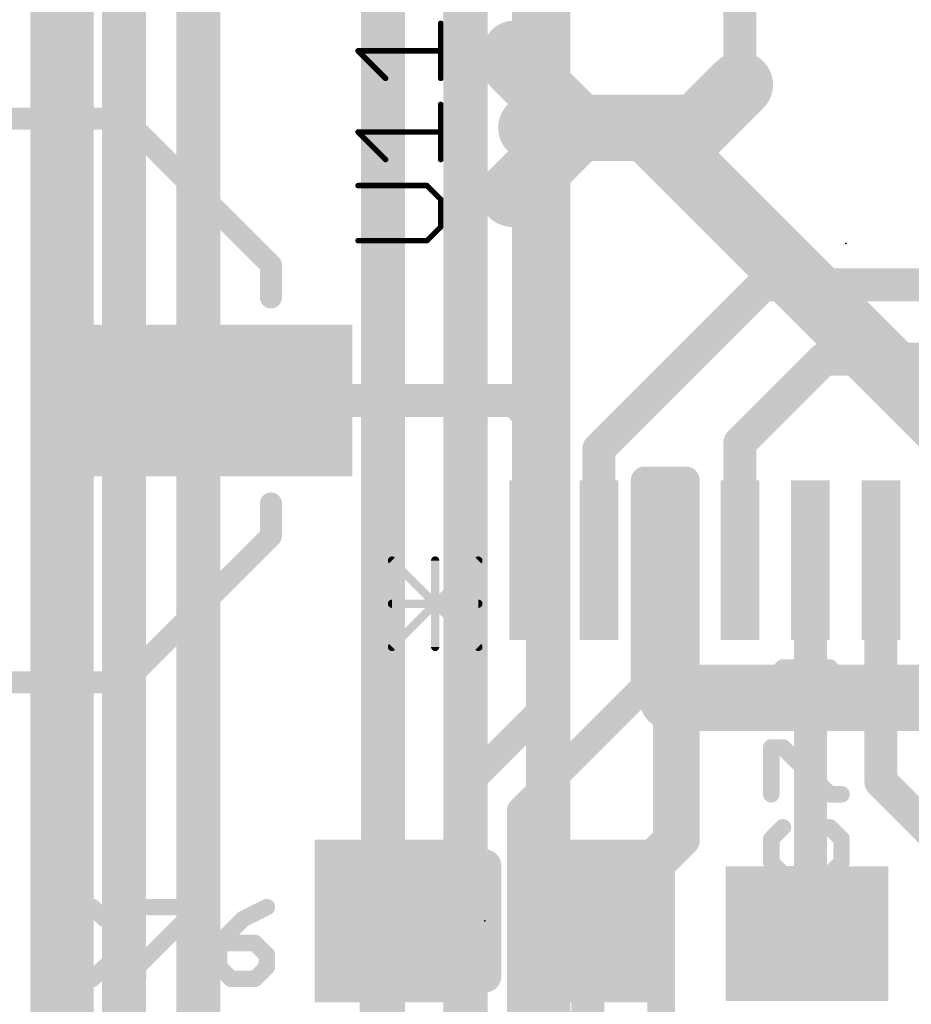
# Model space of a CAD drawing. Extents: x -10 to 150, y -20 to 180.
# Tile 42 of 70: x 14.28 to 22.5, y 105.45 to 114.53. Entities that reach past the tile are written whole.
import ezdxf

# ---------------------------------------------------------------- set-up
doc = ezdxf.new("R2010")
doc.units = 0
for name, color, linetype in [('1', 12, 'CONTINUOUS'), ('16', 132, 'CONTINUOUS'), ('18', 110, 'CONTINUOUS'), ('21', 253, 'CONTINUOUS'), ('23', 53, 'CONTINUOUS'), ('25', 253, 'CONTINUOUS')]:
    doc.layers.add(name, color=color, linetype=linetype)

# ---------------------------------------------------------------- blocks, each defined once
blk = doc.blocks.new('RECT')
blk.add_solid([(-0.5, -0.5), (0.5, -0.5), (-0.5, 0.5), (0.5, 0.5)])
blk = doc.blocks.new('ROUNDV')
at = {"const_width": 0.5}
blk.add_lwpolyline([(0, -0.25, 1), (0, 0.25, 1), (0, -0.25)], format="xyb", dxfattribs=at)

msp = doc.modelspace()

# ---------------------------------------------------------------- linework, layer by layer
at = {"layer": '1'}
for points, const_width in [([(14.8336, 103.378), (14.8336, 116.2558)], 0.254), ([(19.1008, 116.2558), (19.1008, 108.1786)], 0.254), ([(18.9698, 115.3922), (18.9698, 113.5634)], 0.3048), ([(20.9198, 115.3922), (20.9198, 113.9346)], 0.3048), ([(18.8468, 114.2238), (18.8468, 114.1222)], 0.6096), ([(18.8468, 114.1222), (19.431, 113.538)], 0.6096), ([(20.9198, 113.9346), (20.5232, 113.538)], 0.6096), ([(19.431, 113.538), (18.8214, 112.9284)], 0.6096), ([(19.431, 113.538), (18.9952, 113.538)], 0.6096), ([(20.062, 113.538), (19.431, 113.538)], 0.6096), ([(20.5232, 113.538), (20.062, 113.538)], 0.6096), ([(18.9698, 113.5634), (18.9698, 110.8964)], 0.3048), ([(18.9952, 113.538), (18.9698, 113.5634)], 0.3048), ([(19.6198, 110.5772), (21.1328, 112.0902)], 0.3048), ([(21.1328, 112.0902), (25.1714, 112.0902)], 0.3048), ([(20.9198, 110.6326), (21.6916, 111.4044)], 0.3048), ([(21.6916, 111.4044), (26.9342, 111.4044)], 0.3048), ([(16.0454, 111.0234), (17.7038, 111.0234)], 0.3048), ([(17.6174, 110.937), (17.7038, 111.0234)], 0.3048), ([(17.7038, 111.0234), (18.8428, 111.0234)], 0.3048), ([(18.8428, 111.0234), (18.9698, 110.8964)], 0.3048), ([(17.6174, 106.2228), (17.6174, 110.937)], 0.3048), ([(18.9698, 109.5502), (18.9698, 110.8964)], 0.3048), ([(18.9698, 110.8964), (18.9698, 110.8964)], 0.3048), ([(19.6198, 109.5502), (19.6198, 110.5772)], 0.3048), ([(20.9198, 109.5502), (20.9198, 110.6326)], 0.3048), ([(20.0406, 108.3818), (20.0406, 110.2868)], 0.254), ([(20.0406, 110.2868), (20.4216, 110.2868)], 0.254), ([(20.4216, 110.2868), (20.4216, 106.9594)], 0.254), ([(18.9698, 109.5502), (18.9698, 109.5502)], 0.3048), ([(20.2698, 109.5502), (20.2698, 108.2548)], 0.3048), ([(21.5698, 109.5502), (21.5698, 106.1366)], 0.3048), ([(22.2198, 109.5502), (22.2198, 107.5074)], 0.3048), ([(18.8976, 107.2388), (20.0406, 108.3818)], 0.254), ([(20.2698, 108.2548), (20.2698, 106.9752)], 0.3048), ([(19.1008, 108.1786), (18.3896, 107.4674)], 0.254), ([(22.2198, 107.5074), (23.5712, 106.156)], 0.3048), ([(18.3896, 107.4674), (18.3896, 102.0826)], 0.254), ([(18.8976, 101.3714), (18.8976, 107.2388)], 0.254), ([(20.2698, 106.9752), (19.5174, 106.2228)], 0.3048), ([(20.4216, 106.9594), (20.193, 106.7308)], 0.254), ([(20.193, 106.7308), (20.193, 105.3084)], 0.254), ([(17.6174, 103.7336), (17.6174, 106.2228)], 0.4064), ([(19.5174, 104.3178), (19.5174, 106.2228)], 0.3048), ([(21.5698, 106.1366), (21.5392, 106.106)], 0.3048)]:
    msp.add_lwpolyline(points, dxfattribs=dict(at, const_width=const_width))
for points, const_width in [([(18.9992, 114.2238, 1), (18.6944, 114.2238)], 0.3048), ([(18.9546, 114.23, 1), (18.739, 114.0144)], 0.3048), ([(18.6944, 114.1222, 1), (18.9992, 114.1222)], 0.3048), ([(21.0276, 113.8268, 1), (20.812, 114.0424)], 0.3048), ([(20.8436, 113.9346, 1), (20.996, 113.9346)], 0.1524), ([(18.9952, 113.6904, 1), (18.9952, 113.3856)], 0.3048), ([(19.431, 113.6904, 1), (19.431, 113.3856)], 0.3048), ([(19.5388, 113.4302, 1), (19.3232, 113.6458)], 0.3048), ([(19.3232, 113.4302, 1), (19.5388, 113.6458)], 0.3048), ([(19.431, 113.3856, 1), (19.431, 113.6904)], 0.3048), ([(20.062, 113.6904, 1), (20.062, 113.3856)], 0.3048), ([(20.062, 113.3856, 1), (20.062, 113.6904)], 0.3048), ([(20.4154, 113.6458, 1), (20.631, 113.4302)], 0.3048), ([(20.5232, 113.3856, 1), (20.5232, 113.6904)], 0.3048), ([(19.046, 113.5634, 1), (18.8936, 113.5634)], 0.1524), ([(19.0237, 113.6173, 1), (18.9159, 113.5095)], 0.1524), ([(18.8936, 113.5634, 1), (19.046, 113.5634)], 0.1524), ([(18.9413, 113.4841, 1), (19.0491, 113.5919)], 0.1524), ([(18.7136, 113.0362, 1), (18.9292, 112.8206)], 0.3048), ([(21.1328, 112.1664, 1), (21.1328, 112.014)], 0.1524), ([(21.1867, 112.0363, 1), (21.0789, 112.1441)], 0.1524), ([(21.6916, 111.4806, 1), (21.6916, 111.3282)], 0.1524), ([(21.7455, 111.3505, 1), (21.6377, 111.4583)], 0.1524), ([(16.0454, 111.0996, 1), (16.0454, 110.9472)], 0.1524), ([(17.7038, 111.0996, 1), (17.7038, 110.9472)], 0.1524), ([(17.7577, 110.9695, 1), (17.6499, 111.0773)], 0.1524), ([(17.7038, 110.9472, 1), (17.7038, 111.0996)], 0.1524), ([(18.8967, 111.0773, 1), (18.7889, 110.9695)], 0.1524), ([(18.8428, 110.9472, 1), (18.8428, 111.0996)], 0.1524), ([(17.6936, 110.937, 1), (17.5412, 110.937)], 0.1524), ([(17.5635, 110.9909, 1), (17.6713, 110.8831)], 0.1524), ([(19.046, 110.8964, 1), (18.8936, 110.8964)], 0.1524), ([(18.9159, 110.9503, 1), (19.0237, 110.8425)], 0.1524), ([(18.8936, 110.8964, 1), (19.046, 110.8964)], 0.1524), ([(19.0237, 110.8425, 1), (18.9159, 110.9503)], 0.1524), ([(18.9159, 110.8425, 1), (19.0237, 110.9503)], 0.1524), ([(19.696, 110.5772, 1), (19.5436, 110.5772)], 0.1524), ([(19.5659, 110.6311, 1), (19.6737, 110.5233)], 0.1524), ([(20.996, 110.6326, 1), (20.8436, 110.6326)], 0.1524), ([(20.8659, 110.6865, 1), (20.9737, 110.5787)], 0.1524), ([(20.1041, 110.2868, 1), (19.9771, 110.2868)], 0.127), ([(20.0406, 110.3503, 1), (20.0406, 110.2233)], 0.127), ([(20.4851, 110.2868, 1), (20.3581, 110.2868)], 0.127), ([(20.4216, 110.2233, 1), (20.4216, 110.3503)], 0.127), ([(19.0237, 109.4963, 1), (18.9159, 109.6041)], 0.1524), ([(20.346, 109.5502, 1), (20.1936, 109.5502)], 0.1524), ([(21.646, 109.5502, 1), (21.4936, 109.5502)], 0.1524), ([(22.296, 109.5502, 1), (22.1436, 109.5502)], 0.1524), ([(18.9159, 109.6041, 1), (19.0237, 109.4963)], 0.1524), ([(18.8936, 109.5502, 1), (19.046, 109.5502)], 0.1524), ([(19.5436, 109.5502, 1), (19.696, 109.5502)], 0.1524), ([(20.8436, 109.5502, 1), (20.996, 109.5502)], 0.1524), ([(19.9771, 108.3818, 1), (20.1041, 108.3818)], 0.127), ([(20.0855, 108.3369, 1), (19.9957, 108.4267)], 0.127), ([(20.346, 108.2548, 1), (20.1936, 108.2548)], 0.1524), ([(19.1457, 108.1337, 1), (19.0559, 108.2235)], 0.127), ([(20.1936, 108.2548, 1), (20.346, 108.2548)], 0.1524), ([(19.0373, 108.1786, 1), (19.1643, 108.1786)], 0.127), ([(22.2737, 107.5613, 1), (22.1659, 107.4535)], 0.1524), ([(18.4531, 107.4674, 1), (18.3261, 107.4674)], 0.127), ([(18.3447, 107.5123, 1), (18.4345, 107.4225)], 0.127), ([(22.1436, 107.5074, 1), (22.296, 107.5074)], 0.1524), ([(18.9611, 107.2388, 1), (18.8341, 107.2388)], 0.127), ([(18.8527, 107.2837, 1), (18.9425, 107.1939)], 0.127), ([(20.3237, 106.9213, 1), (20.2159, 107.0291)], 0.1524), ([(20.4665, 106.9145, 1), (20.3767, 107.0043)], 0.127), ([(20.1936, 106.9752, 1), (20.346, 106.9752)], 0.1524), ([(20.3581, 106.9594, 1), (20.4851, 106.9594)], 0.127), ([(20.2565, 106.7308, 1), (20.1295, 106.7308)], 0.127), ([(20.1481, 106.7757, 1), (20.2379, 106.6859)], 0.127), ([(17.719, 106.2228, 1), (17.5158, 106.2228)], 0.2032), ([(19.5936, 106.2228, 1), (19.4412, 106.2228)], 0.1524), ([(19.4635, 106.2767, 1), (19.5713, 106.1689)], 0.1524), ([(17.5412, 106.2228, 1), (17.6936, 106.2228)], 0.1524), ([(21.6237, 106.0827, 1), (21.5159, 106.1905)], 0.1524), ([(21.4853, 106.1599, 1), (21.5931, 106.0521)], 0.1524), ([(21.4936, 106.1366, 1), (21.646, 106.1366)], 0.1524)]:
    msp.add_lwpolyline(points, format="xyb", dxfattribs=dict(at, const_width=const_width))
at = {"layer": '16'}
for points, const_width in [([(14.5796, 83.1438), (14.5796, 153.2382)], 0.4064), ([(15.24, 55.9308), (15.24, 149.5552)], 0.4064), ([(15.9258, 53.5178), (15.9258, 140.7922)], 0.4064), ([(17.6276, 118.9736), (17.6276, 58.2676)], 0.4064), ([(18.3896, 117.8814), (18.3896, 52.2732)], 0.4064), ([(19.1516, 117.4242), (19.1516, 52.8574)], 0.4064), ([(20.062, 113.538), (22.9068, 110.6932)], 0.6096), ([(24.35, 108.2802), (20.2952, 108.2802)], 0.6096), ([(20.2952, 108.2802), (20.2698, 108.2548)], 0.254)]:
    msp.add_lwpolyline(points, dxfattribs=dict(at, const_width=const_width))
for points, const_width in [([(20.1698, 113.6458, 1), (19.9542, 113.4302)], 0.3048), ([(20.2952, 108.4326, 1), (20.2952, 108.1278)], 0.3048), ([(20.2249, 108.2997, 1), (20.3147, 108.2099)], 0.127), ([(20.3401, 108.2353, 1), (20.2503, 108.3251)], 0.127)]:
    msp.add_lwpolyline(points, format="xyb", dxfattribs=dict(at, const_width=const_width))
at = {"layer": '21'}
for points, const_width in [([(18.4658, 114.5794), (18.4658, 110.363)], 0.1524), ([(18.161, 113.9934), (18.161, 114.5019)], 0.0508), ([(17.6526, 113.9934), (17.3984, 114.2476)], 0.0508), ([(17.3984, 114.2476), (18.161, 114.2476)], 0.0508), ([(11.3954, 113.6234), (15.2454, 113.6234)], 0.2032), ([(15.2454, 113.6234), (16.5954, 112.2734)], 0.2032), ([(18.161, 113.245), (18.161, 113.7535)], 0.0508), ([(17.6526, 113.245), (17.3984, 113.4992)], 0.0508), ([(17.3984, 113.4992), (18.161, 113.4992)], 0.0508), ([(18.0339, 113.005), (17.3984, 113.005)], 0.0508), ([(18.161, 112.8779), (18.0339, 113.005)], 0.0508), ([(18.161, 112.6237), (18.161, 112.8779)], 0.0508), ([(18.0339, 112.4966), (18.161, 112.6237)], 0.0508), ([(17.3984, 112.4966), (18.0339, 112.4966)], 0.0508), ([(16.5954, 112.2734), (16.5954, 111.9734)], 0.2032), ([(16.5954, 110.0734), (16.5954, 109.7734)], 0.2032), ([(16.5954, 109.7734), (15.2454, 108.4234)], 0.2032), ([(17.7114, 108.7501), (18.508, 109.5466)], 0.0762), ([(18.508, 108.7501), (17.7114, 109.5466)], 0.0762), ([(18.1097, 108.7501), (18.1097, 109.5466)], 0.0762), ([(18.508, 109.1484), (17.7114, 109.1484)], 0.0762), ([(15.2454, 108.4234), (11.3954, 108.4234)], 0.2032), ([(18.5674, 105.7148), (18.5674, 106.7308)], 0.3048)]:
    msp.add_lwpolyline(points, dxfattribs=dict(at, const_width=const_width))
for points, const_width in [([(18.1737, 114.5019, 1), (18.1483, 114.5019)], 0.0254), ([(17.4073, 114.2566, 1), (17.3894, 114.2387)], 0.0254), ([(17.3984, 114.2603, 1), (17.3984, 114.2349)], 0.0254), ([(18.161, 114.2349, 1), (18.161, 114.2603)], 0.0254), ([(17.6436, 113.9845, 1), (17.6615, 114.0024)], 0.0254), ([(18.1483, 113.9934, 1), (18.1737, 113.9934)], 0.0254), ([(15.2813, 113.6593, 1), (15.2095, 113.5875)], 0.1016), ([(15.2454, 113.5726, 1), (15.2454, 113.6742)], 0.1016), ([(18.1737, 113.7535, 1), (18.1483, 113.7535)], 0.0254), ([(17.4073, 113.5082, 1), (17.3894, 113.4903)], 0.0254), ([(17.3984, 113.5119, 1), (17.3984, 113.4865)], 0.0254), ([(18.161, 113.4865, 1), (18.161, 113.5119)], 0.0254), ([(17.6436, 113.236, 1), (17.6615, 113.254)], 0.0254), ([(18.1483, 113.245, 1), (18.1737, 113.245)], 0.0254), ([(17.3984, 113.0177, 1), (17.3984, 112.9923)], 0.0254), ([(18.0429, 113.014, 1), (18.0249, 112.9961)], 0.0254), ([(18.0339, 112.9923, 1), (18.0339, 113.0177)], 0.0254), ([(18.1737, 112.8779, 1), (18.1483, 112.8779)], 0.0254), ([(18.152, 112.8689, 1), (18.17, 112.8869)], 0.0254), ([(18.1483, 112.6237, 1), (18.1737, 112.6237)], 0.0254), ([(18.17, 112.6147, 1), (18.152, 112.6327)], 0.0254), ([(17.3984, 112.5093, 1), (17.3984, 112.4839)], 0.0254), ([(18.0249, 112.5056, 1), (18.0429, 112.4876)], 0.0254), ([(18.0339, 112.4839, 1), (18.0339, 112.5093)], 0.0254), ([(16.6462, 112.2734, 1), (16.5446, 112.2734)], 0.1016), ([(16.5595, 112.2375, 1), (16.6313, 112.3093)], 0.1016), ([(16.5446, 111.9734, 1), (16.6462, 111.9734)], 0.1016), ([(18.4277, 110.363, 1), (18.5039, 110.363)], 0.0762), ([(16.6462, 110.0734, 1), (16.5446, 110.0734)], 0.1016), ([(16.5446, 109.7734, 1), (16.6462, 109.7734)], 0.1016), ([(16.6313, 109.7375, 1), (16.5595, 109.8093)], 0.1016), ([(17.7249, 109.5601, 1), (17.6979, 109.5332)], 0.0381), ([(18.1287, 109.5466, 1), (18.0906, 109.5466)], 0.0381), ([(18.5214, 109.5332, 1), (18.4945, 109.5601)], 0.0381), ([(17.7114, 109.1674, 1), (17.7114, 109.1293)], 0.0381), ([(18.508, 109.1293, 1), (18.508, 109.1674)], 0.0381), ([(17.6979, 108.7636, 1), (17.7249, 108.7366)], 0.0381), ([(18.0906, 108.7501, 1), (18.1287, 108.7501)], 0.0381), ([(18.4945, 108.7366, 1), (18.5214, 108.7636)], 0.0381), ([(15.2454, 108.3726, 1), (15.2454, 108.4742)], 0.1016), ([(15.2095, 108.4593, 1), (15.2813, 108.3875)], 0.1016), ([(18.6436, 106.7308, 1), (18.4912, 106.7308)], 0.1524), ([(18.4912, 105.7148, 1), (18.6436, 105.7148)], 0.1524)]:
    msp.add_lwpolyline(points, format="xyb", dxfattribs=dict(at, const_width=const_width))
at = {"layer": '23'}
for p in [(21.8948, 112.4712), (18.5674, 106.2228)]:
    msp.add_point(p, dxfattribs=at)
at = {"layer": '25', "const_width": 0.1524}
for points in [[(21.2084, 108.4518), (21.3165, 108.5599)], [(21.3165, 108.5599), (21.4245, 108.5599)], [(21.4245, 108.5599), (21.5325, 108.4518)], [(21.5325, 108.4518), (21.6406, 108.5599)], [(21.6406, 108.5599), (21.7486, 108.5599)], [(21.7486, 108.5599), (21.8566, 108.4518)], [(21.2084, 108.2358), (21.2084, 108.4518)], [(21.5325, 108.2358), (21.5325, 108.4518)], [(21.8566, 108.4518), (21.8566, 108.2358)], [(21.3165, 108.1278), (21.2084, 108.2358)], [(21.5325, 108.2358), (21.4245, 108.1278)], [(21.6406, 108.1278), (21.5325, 108.2358)], [(21.8566, 108.2358), (21.7486, 108.1278)], [(21.4245, 108.1278), (21.3165, 108.1278)], [(21.7486, 108.1278), (21.6406, 108.1278)], [(21.2084, 107.3911), (21.2084, 107.8232)], [(21.2084, 107.8232), (21.3165, 107.8232)], [(21.3165, 107.8232), (21.7486, 107.3911)], [(21.7486, 107.3911), (21.8566, 107.3911)], [(21.3165, 107.0866), (21.2084, 106.9786)], [(21.8566, 106.9786), (21.7486, 107.0866)], [(21.2084, 106.9786), (21.2084, 106.7625)], [(21.8566, 106.7625), (21.8566, 106.9786)], [(21.2084, 106.7625), (21.3165, 106.6545)], [(21.7486, 106.6545), (21.8566, 106.7625)], [(21.3165, 106.6545), (21.7486, 106.6545)], [(14.7305, 106.3504), (14.6204, 106.2402)], [(14.9508, 106.3504), (14.7305, 106.3504)], [(15.061, 106.2402), (14.9508, 106.3504)], [(15.3688, 106.3504), (15.8094, 106.3504)], [(15.8094, 106.3504), (15.8094, 106.2402)], [(16.5578, 106.3504), (16.3375, 106.2402)], [(14.6204, 106.2402), (14.6204, 105.7996)], [(15.8094, 106.2402), (15.3688, 105.7996)], [(16.3375, 106.2402), (16.1172, 106.0199)], [(16.1172, 106.0199), (16.1172, 105.7996)], [(16.4477, 106.0199), (16.1172, 106.0199)], [(16.5578, 105.9097), (16.4477, 106.0199)], [(16.5578, 105.7996), (16.5578, 105.9097)], [(14.6204, 105.7996), (14.7305, 105.6894)], [(14.9508, 105.6894), (15.061, 105.7996)], [(15.3688, 105.7996), (15.3688, 105.6894)], [(16.1172, 105.7996), (16.2273, 105.6894)], [(16.4477, 105.6894), (16.5578, 105.7996)], [(14.7305, 105.6894), (14.9508, 105.6894)], [(16.2273, 105.6894), (16.4477, 105.6894)]]:
    msp.add_lwpolyline(points, dxfattribs=at)
at = {"layer": '25', "const_width": 0.0762}
for points in [[(21.3165, 108.598, 1), (21.3165, 108.5218)], [(21.3434, 108.5329, 1), (21.2895, 108.5868)], [(21.4514, 108.5868, 1), (21.3976, 108.5329)], [(21.4245, 108.5218, 1), (21.4245, 108.598)], [(21.6406, 108.598, 1), (21.6406, 108.5218)], [(21.6675, 108.5329, 1), (21.6136, 108.5868)], [(21.7755, 108.5868, 1), (21.7216, 108.5329)], [(21.7486, 108.5218, 1), (21.7486, 108.598)], [(21.2465, 108.4518, 1), (21.1703, 108.4518)], [(21.1815, 108.4788, 1), (21.2354, 108.4249)], [(21.5706, 108.4518, 1), (21.4944, 108.4518)], [(21.5056, 108.4788, 1), (21.5595, 108.4249)], [(21.5056, 108.4249, 1), (21.5595, 108.4788)], [(21.8947, 108.4518, 1), (21.8185, 108.4518)], [(21.8297, 108.4249, 1), (21.8835, 108.4788)], [(21.1703, 108.2358, 1), (21.2465, 108.2358)], [(21.2354, 108.2627, 1), (21.1815, 108.2089)], [(21.4944, 108.2358, 1), (21.5706, 108.2358)], [(21.5595, 108.2627, 1), (21.5056, 108.2089)], [(21.5595, 108.2089, 1), (21.5056, 108.2627)], [(21.8185, 108.2358, 1), (21.8947, 108.2358)], [(21.8835, 108.2089, 1), (21.8297, 108.2627)], [(21.3165, 108.1659, 1), (21.3165, 108.0897)], [(21.2895, 108.1008, 1), (21.3434, 108.1547)], [(21.3976, 108.1547, 1), (21.4514, 108.1008)], [(21.4245, 108.0897, 1), (21.4245, 108.1659)], [(21.6406, 108.1659, 1), (21.6406, 108.0897)], [(21.6136, 108.1008, 1), (21.6675, 108.1547)], [(21.7216, 108.1547, 1), (21.7755, 108.1008)], [(21.7486, 108.0897, 1), (21.7486, 108.1659)], [(21.2465, 107.8232, 1), (21.1703, 107.8232)], [(21.2084, 107.8613, 1), (21.2084, 107.7851)], [(21.3434, 107.8502, 1), (21.2895, 107.7963)], [(21.3165, 107.7851, 1), (21.3165, 107.8613)], [(21.1703, 107.3911, 1), (21.2465, 107.3911)], [(21.7486, 107.4292, 1), (21.7486, 107.353)], [(21.7216, 107.3642, 1), (21.7755, 107.4181)], [(21.8566, 107.353, 1), (21.8566, 107.4292)], [(21.3434, 107.0597, 1), (21.2895, 107.1136)], [(21.7755, 107.1136, 1), (21.7216, 107.0597)], [(21.2465, 106.9786, 1), (21.1703, 106.9786)], [(21.1815, 107.0055, 1), (21.2354, 106.9516)], [(21.8947, 106.9786, 1), (21.8185, 106.9786)], [(21.8297, 106.9516, 1), (21.8835, 107.0055)], [(21.2354, 106.7895, 1), (21.1815, 106.7356)], [(21.1703, 106.7625, 1), (21.2465, 106.7625)], [(21.8185, 106.7625, 1), (21.8947, 106.7625)], [(21.8835, 106.7356, 1), (21.8297, 106.7895)], [(21.3165, 106.6926, 1), (21.3165, 106.6164)], [(21.2895, 106.6276, 1), (21.3434, 106.6815)], [(21.7216, 106.6815, 1), (21.7755, 106.6276)], [(21.7486, 106.6164, 1), (21.7486, 106.6926)], [(14.7305, 106.3885, 1), (14.7305, 106.3123)], [(14.7575, 106.3234, 1), (14.7036, 106.3773)], [(14.9778, 106.3773, 1), (14.9239, 106.3234)], [(14.9508, 106.3123, 1), (14.9508, 106.3885)], [(15.3688, 106.3885, 1), (15.3688, 106.3123)], [(15.8475, 106.3504, 1), (15.7713, 106.3504)], [(15.8094, 106.3123, 1), (15.8094, 106.3885)], [(16.5749, 106.3163, 1), (16.5408, 106.3844)], [(14.6585, 106.2402, 1), (14.5823, 106.2402)], [(14.5934, 106.2671, 1), (14.6473, 106.2133)], [(15.0341, 106.2133, 1), (15.0879, 106.2671)], [(15.7713, 106.2402, 1), (15.8475, 106.2402)], [(15.8364, 106.2133, 1), (15.7825, 106.2671)], [(16.3205, 106.2743, 1), (16.3545, 106.2061)], [(16.3644, 106.2133, 1), (16.3106, 106.2671)], [(16.0902, 106.0468, 1), (16.1441, 105.9929)], [(16.1553, 106.0199, 1), (16.0791, 106.0199)], [(16.1172, 106.058, 1), (16.1172, 105.9818)], [(16.4746, 106.0468, 1), (16.4207, 105.9929)], [(16.4477, 105.9818, 1), (16.4477, 106.058)], [(16.5959, 105.9097, 1), (16.5197, 105.9097)], [(16.5309, 105.8828, 1), (16.5848, 105.9367)], [(14.6473, 105.8265, 1), (14.5934, 105.7726)], [(14.5823, 105.7996, 1), (14.6585, 105.7996)], [(15.0879, 105.7726, 1), (15.0341, 105.8265)], [(15.3418, 105.8265, 1), (15.3957, 105.7726)], [(15.4069, 105.7996, 1), (15.3307, 105.7996)], [(16.1441, 105.8265, 1), (16.0902, 105.7726)], [(16.0791, 105.7996, 1), (16.1553, 105.7996)], [(16.5197, 105.7996, 1), (16.5959, 105.7996)], [(16.5848, 105.7726, 1), (16.5309, 105.8265)], [(14.7305, 105.7275, 1), (14.7305, 105.6513)], [(14.7036, 105.6625, 1), (14.7575, 105.7163)], [(14.9239, 105.7163, 1), (14.9778, 105.6625)], [(14.9508, 105.6513, 1), (14.9508, 105.7275)], [(15.3307, 105.6894, 1), (15.4069, 105.6894)], [(16.2273, 105.7275, 1), (16.2273, 105.6513)], [(16.2004, 105.6625, 1), (16.2543, 105.7163)], [(16.4207, 105.7163, 1), (16.4746, 105.6625)], [(16.4477, 105.6513, 1), (16.4477, 105.7275)]]:
    msp.add_lwpolyline(points, format="xyb", dxfattribs=at)

# ---------------------------------------------------------------- block references
at = {"layer": '1', "xscale": 2.6, "yscale": 1.4}
msp.add_blockref('RECT', (16.0454, 111.0234), dxfattribs=at)
at = {"layer": '1'}
for p, xscale, yscale, rotation in [((18.9698, 109.5502), 1.4732, 0.3556, 90), ((19.6198, 109.5502), 1.4732, 0.3556, 90), ((20.2698, 109.5502), 1.4732, 0.3556, 90), ((20.9198, 109.5502), 1.4732, 0.3556, 90), ((21.5698, 109.5502), 1.4732, 0.3556, 90), ((22.2198, 109.5502), 1.4732, 0.3556, 90), ((17.6174, 106.2228), 1.24, 1.5, 180), ((19.5174, 106.2228), 1.24, 1.5, 180), ((21.5392, 106.106), 1.24, 1.5, 270)]:
    msp.add_blockref('RECT', p, dxfattribs=dict(at, xscale=xscale, yscale=yscale, rotation=rotation))
at = {"layer": '18', "xscale": 0.4572, "yscale": 0.4572}
for p in [(20.062, 113.538), (20.062, 113.538), (20.2698, 108.2548), (20.2698, 108.2548)]:
    msp.add_blockref('ROUNDV', p, dxfattribs=at)

doc.saveas('drawing.dxf')
